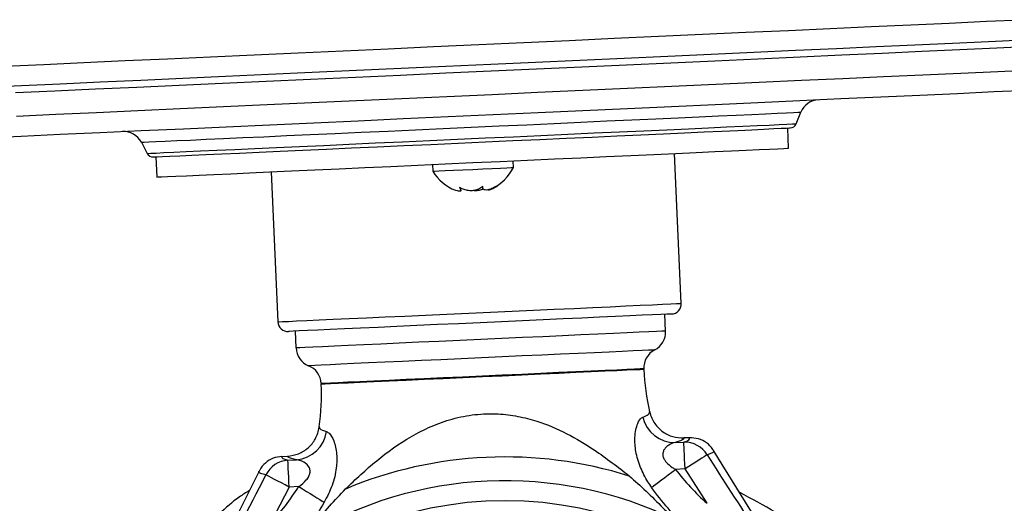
# Model space of a CAD drawing. Extents: x 0 to 8410, y 0 to 5940.
# Tile 39 of 212: x 1666 to 1812, y 3201 to 3273. Entities that reach past the tile are written whole.
import ezdxf

# ---------------------------------------------------------------- set-up
doc = ezdxf.new("R2010")
doc.units = 0
doc.header["$LTSCALE"] = 10
doc.layers.get('0').update_dxf_attribs({"linetype": 'CONTINUOUS'})

msp = doc.modelspace()

# ---------------------------------------------------------------- linework, layer by layer
at = {"color": 7, "linetype": 'CONTINUOUS'}
for p, q in [((1781.32, 3257.33), (1782.03, 3259.05)), ((1780.21, 3253.69), (1780.07, 3256.69)), ((1684.01, 3254.58), (1684.88, 3252.92)), ((1686.17, 3252.4), (1686.31, 3249.41)), ((1739.3, 3250.83), (1739.25, 3251.82)), ((1764.25, 3230.62), (1763.23, 3252.92)), ((1727.27, 3251.28), (1727.31, 3250.28)), ((1703.29, 3250.18), (1704.31, 3227.88)), ((1731.49, 3247.46), (1731.48, 3247.75)), ((1761.93, 3226.51), (1761.82, 3229.01)), ((1706.87, 3226.5), (1706.99, 3224)), ((1758.69, 3220.79), (1758.68, 3220.9)), ((1710.73, 3218.71), (1710.74, 3218.6)), ((1765.47, 3210.66), (1764.66, 3210.62)), ((1704.91, 3207.89), (1705.72, 3207.93)), ((1788.41, 3177.48), (1769.07, 3208.76)), ((1701.5, 3205.67), (1694.8, 3192.25))]:
    msp.add_line(p, q, dxfattribs=at)
at = {"color": 8, "linetype": 'CONTINUOUS'}
for p, q in [((1763.37, 3209.95), (1764.64, 3210)), ((1705.79, 3207.32), (1707.07, 3207.38)), ((1764.82, 3206.02), (1763.4, 3205.95)), ((1768.09, 3200.91), (1764.82, 3206.02)), ((1705.98, 3203.33), (1703.18, 3197.95)), ((1707.4, 3203.4), (1705.98, 3203.33))]:
    msp.add_line(p, q, dxfattribs=at)
at = {"color": 7, "linetype": 'CONTINUOUS', "flags": 128}
for points in [[(1663.68, 3265.89), (1669.49, 3266.16), (1675.47, 3266.43), (1681.6, 3266.71), (1687.87, 3267), (1694.26, 3267.29), (1700.75, 3267.58), (1707.33, 3267.89), (1713.98, 3268.19), (1720.68, 3268.49), (1727.41, 3268.8), (1734.15, 3269.11), (1740.88, 3269.42), (1747.6, 3269.72), (1754.27, 3270.03), (1760.89, 3270.33), (1767.43, 3270.63), (1773.87, 3270.92), (1780.21, 3271.21), (1786.41, 3271.5), (1792.47, 3271.77), (1798.36, 3272.04), (1804.08, 3272.3), (1809.61, 3272.56), (1814.93, 3272.8)], [(1660.64, 3262.75), (1666.21, 3263), (1671.96, 3263.27), (1677.88, 3263.54), (1683.95, 3263.81), (1690.16, 3264.1), (1696.49, 3264.39), (1702.91, 3264.68), (1709.42, 3264.98), (1716, 3265.28), (1722.62, 3265.58), (1729.27, 3265.88), (1735.93, 3266.19), (1742.58, 3266.49), (1749.2, 3266.79), (1755.77, 3267.09), (1762.28, 3267.39), (1768.71, 3267.68), (1775.04, 3267.97), (1781.25, 3268.26), (1787.32, 3268.53), (1793.24, 3268.8), (1798.99, 3269.07), (1804.56, 3269.32), (1809.92, 3269.57), (1815.07, 3269.8)], [(1665.29, 3261.96), (1671.15, 3262.22), (1677.17, 3262.5), (1683.34, 3262.78), (1689.64, 3263.07), (1696.06, 3263.36), (1702.57, 3263.66), (1709.17, 3263.96), (1715.83, 3264.26), (1722.54, 3264.57), (1729.27, 3264.88), (1736.02, 3265.19), (1742.75, 3265.49), (1749.46, 3265.8), (1756.12, 3266.1), (1762.71, 3266.4), (1769.23, 3266.7), (1775.65, 3267), (1781.95, 3267.28), (1788.12, 3267.56), (1794.14, 3267.84), (1799.99, 3268.11), (1805.67, 3268.37), (1811.14, 3268.62), (1816.41, 3268.86)], [(1660.55, 3255.24), (1666.15, 3255.49), (1671.94, 3255.76), (1677.89, 3256.03), (1684, 3256.31), (1690.25, 3256.59), (1696.61, 3256.88), (1703.08, 3257.18), (1709.63, 3257.48), (1716.24, 3257.78), (1722.9, 3258.09), (1729.59, 3258.39), (1736.29, 3258.7), (1742.98, 3259), (1749.64, 3259.31), (1756.25, 3259.61), (1762.8, 3259.91), (1769.27, 3260.2), (1775.63, 3260.49), (1781.88, 3260.78), (1787.99, 3261.06), (1793.94, 3261.33), (1799.73, 3261.59), (1805.33, 3261.85), (1810.73, 3262.1), (1815.91, 3262.33)], [(1685.81, 3252.39), (1685.91, 3252.39), (1686.34, 3252.41), (1687.13, 3252.45), (1688.25, 3252.5), (1689.71, 3252.57), (1691.49, 3252.65), (1693.57, 3252.74), (1695.95, 3252.85), (1698.6, 3252.97), (1701.51, 3253.1), (1704.66, 3253.25), (1708.01, 3253.4), (1711.55, 3253.56), (1715.25, 3253.73), (1719.08, 3253.91), (1723.02, 3254.09), (1727.03, 3254.27), (1731.09, 3254.45), (1735.16, 3254.64), (1739.21, 3254.83), (1743.23, 3255.01), (1747.16, 3255.19), (1750.99, 3255.36), (1754.69, 3255.53), (1758.23, 3255.69), (1761.59, 3255.85), (1764.73, 3255.99), (1767.64, 3256.12), (1770.3, 3256.24), (1772.67, 3256.35), (1774.76, 3256.45), (1776.54, 3256.53), (1777.99, 3256.6), (1779.12, 3256.65), (1779.9, 3256.68), (1780.34, 3256.7), (1780.44, 3256.71)], [(1733.26, 3251.55), (1737.35, 3251.74), (1741.41, 3251.92), (1745.41, 3252.11), (1749.32, 3252.28), (1753.1, 3252.46), (1756.74, 3252.62), (1760.19, 3252.78), (1763.44, 3252.93), (1766.46, 3253.07), (1769.23, 3253.19), (1771.72, 3253.31), (1773.92, 3253.41), (1775.81, 3253.49), (1777.38, 3253.57), (1778.61, 3253.62), (1779.5, 3253.66), (1780.03, 3253.69), (1780.21, 3253.69)], [(1686.31, 3249.41), (1686.49, 3249.42), (1687.02, 3249.44), (1687.91, 3249.48), (1689.14, 3249.54), (1690.71, 3249.61), (1692.6, 3249.69), (1694.8, 3249.79), (1697.29, 3249.91), (1700.06, 3250.03), (1703.08, 3250.17), (1706.33, 3250.32), (1709.78, 3250.48), (1713.42, 3250.64), (1717.2, 3250.82), (1721.11, 3251), (1725.11, 3251.18), (1729.17, 3251.36), (1733.26, 3251.55)], [(1727.31, 3250.28), (1727.32, 3250.28), (1727.59, 3250.29), (1728.22, 3250.32), (1729.17, 3250.36), (1730.38, 3250.42), (1731.77, 3250.48), (1733.26, 3250.55), (1734.75, 3250.62), (1736.15, 3250.68), (1737.37, 3250.74), (1738.34, 3250.78), (1738.99, 3250.81), (1739.28, 3250.82), (1739.3, 3250.83)], [(1762.82, 3229.05), (1762.82, 3229.05), (1762.64, 3229.05), (1762.1, 3229.02), (1761.22, 3228.98), (1760, 3228.93), (1758.45, 3228.86), (1756.61, 3228.77), (1754.48, 3228.67), (1752.1, 3228.57), (1749.49, 3228.45), (1746.7, 3228.32), (1743.75, 3228.18), (1740.68, 3228.04), (1737.53, 3227.9), (1734.35, 3227.75), (1731.16, 3227.61), (1728.01, 3227.47), (1724.94, 3227.33), (1721.99, 3227.19), (1719.2, 3227.06), (1716.6, 3226.94), (1714.21, 3226.84), (1712.09, 3226.74), (1710.24, 3226.65), (1708.7, 3226.58), (1707.47, 3226.53), (1706.59, 3226.49), (1706.05, 3226.46), (1705.88, 3226.45), (1705.88, 3226.45)]]:
    msp.add_lwpolyline(points, dxfattribs=at)
at = {"color": 8, "linetype": 'CONTINUOUS', "flags": 128}
for points in [[(1665.45, 3258.47), (1671.31, 3258.73), (1677.33, 3259.01), (1683.5, 3259.29), (1689.8, 3259.58), (1696.22, 3259.87), (1702.73, 3260.17), (1709.33, 3260.47), (1715.99, 3260.77), (1722.7, 3261.08), (1729.43, 3261.39), (1736.17, 3261.69), (1742.91, 3262), (1749.61, 3262.31), (1756.28, 3262.61), (1762.87, 3262.91), (1769.39, 3263.21), (1775.81, 3263.5), (1782.11, 3263.79), (1788.28, 3264.07), (1794.3, 3264.35), (1800.15, 3264.62), (1805.83, 3264.87), (1811.3, 3265.12), (1816.57, 3265.36)], [(1684.01, 3254.58), (1684.05, 3254.58), (1684.41, 3254.6), (1685.11, 3254.63), (1686.16, 3254.68), (1687.54, 3254.74), (1689.26, 3254.82), (1691.29, 3254.91), (1693.62, 3255.02), (1696.23, 3255.14), (1699.11, 3255.27), (1702.23, 3255.41), (1705.58, 3255.56), (1709.12, 3255.72), (1712.83, 3255.89), (1716.69, 3256.07), (1720.67, 3256.25), (1724.74, 3256.44), (1728.86, 3256.63), (1733.02, 3256.81), (1737.18, 3257), (1741.3, 3257.19), (1745.37, 3257.38), (1749.35, 3257.56), (1753.21, 3257.74), (1756.92, 3257.91), (1760.46, 3258.07), (1763.81, 3258.22), (1766.93, 3258.36), (1769.81, 3258.49), (1772.42, 3258.61), (1774.75, 3258.72), (1776.78, 3258.81), (1778.49, 3258.89), (1779.88, 3258.95), (1780.93, 3259), (1781.63, 3259.03), (1781.98, 3259.05), (1782.03, 3259.05)], [(1684.88, 3252.92), (1684.98, 3252.93), (1685.42, 3252.95), (1686.22, 3252.98), (1687.37, 3253.04), (1688.85, 3253.1), (1690.66, 3253.19), (1692.79, 3253.28), (1695.21, 3253.39), (1697.92, 3253.52), (1700.88, 3253.65), (1704.09, 3253.8), (1707.51, 3253.96), (1711.11, 3254.12), (1714.88, 3254.29), (1718.79, 3254.47), (1722.8, 3254.65), (1726.89, 3254.84), (1731.02, 3255.03), (1735.17, 3255.22), (1739.3, 3255.41), (1743.39, 3255.59), (1747.4, 3255.78), (1751.31, 3255.96), (1755.08, 3256.13), (1758.69, 3256.29), (1762.11, 3256.45), (1765.31, 3256.59), (1768.28, 3256.73), (1770.98, 3256.85), (1773.4, 3256.96), (1775.53, 3257.06), (1777.34, 3257.14), (1778.83, 3257.21), (1779.97, 3257.26), (1780.77, 3257.3), (1781.22, 3257.32), (1781.32, 3257.33)], [(1704.31, 3227.88), (1704.48, 3227.89), (1705.01, 3227.92), (1705.88, 3227.96), (1707.08, 3228.01), (1708.6, 3228.08), (1710.42, 3228.16), (1712.52, 3228.26), (1714.88, 3228.37), (1717.46, 3228.49), (1720.24, 3228.61), (1723.19, 3228.75), (1726.26, 3228.89), (1729.43, 3229.03), (1732.66, 3229.18), (1735.9, 3229.33), (1739.13, 3229.47), (1742.3, 3229.62), (1745.37, 3229.76), (1748.32, 3229.89), (1751.1, 3230.02), (1753.68, 3230.14), (1756.03, 3230.25), (1758.14, 3230.34), (1759.96, 3230.43), (1761.48, 3230.49), (1762.68, 3230.55), (1763.55, 3230.59), (1764.07, 3230.61), (1764.25, 3230.62), (1764.25, 3230.62)], [(1761.93, 3226.51), (1761.83, 3226.51), (1761.38, 3226.49), (1760.59, 3226.45), (1759.45, 3226.4), (1757.99, 3226.33), (1756.21, 3226.25), (1754.16, 3226.16), (1751.85, 3226.05), (1749.31, 3225.94), (1746.58, 3225.81), (1743.69, 3225.68), (1740.68, 3225.54), (1737.59, 3225.4), (1734.46, 3225.26)], [(1734.46, 3225.26), (1731.33, 3225.11), (1728.24, 3224.97), (1725.23, 3224.84), (1722.34, 3224.7), (1719.61, 3224.58), (1717.07, 3224.46), (1714.76, 3224.36), (1712.71, 3224.26), (1710.94, 3224.18), (1709.47, 3224.12), (1708.33, 3224.06), (1707.54, 3224.03), (1707.09, 3224.01), (1706.99, 3224)], [(1734.58, 3222.53), (1731.54, 3222.39), (1728.54, 3222.26), (1725.63, 3222.12), (1722.84, 3222), (1720.21, 3221.88), (1717.79, 3221.77), (1715.61, 3221.67), (1713.68, 3221.58), (1712.06, 3221.5), (1710.75, 3221.44), (1709.77, 3221.4), (1709.14, 3221.37), (1708.87, 3221.36), (1708.86, 3221.36)], [(1760.31, 3223.71), (1760.3, 3223.71), (1760.03, 3223.69), (1759.4, 3223.67), (1758.42, 3223.62), (1757.11, 3223.56), (1755.48, 3223.49), (1753.56, 3223.4), (1751.38, 3223.3), (1748.95, 3223.19), (1746.33, 3223.07), (1743.54, 3222.94), (1740.63, 3222.81), (1737.63, 3222.67), (1734.58, 3222.53)], [(1734.71, 3219.81), (1731.76, 3219.67), (1728.86, 3219.54), (1726.05, 3219.41), (1723.37, 3219.29), (1720.86, 3219.18), (1718.56, 3219.07), (1716.5, 3218.98), (1714.72, 3218.9), (1713.25, 3218.83), (1712.1, 3218.78), (1711.29, 3218.74), (1710.84, 3218.72), (1710.73, 3218.71)], [(1734.71, 3219.7), (1731.77, 3219.56), (1728.87, 3219.43), (1726.05, 3219.3), (1723.37, 3219.18), (1720.86, 3219.07), (1718.56, 3218.96), (1716.51, 3218.87), (1714.73, 3218.78), (1713.25, 3218.72), (1712.1, 3218.67), (1711.29, 3218.63), (1710.84, 3218.61), (1710.74, 3218.6)], [(1758.68, 3220.9), (1758.58, 3220.9), (1758.13, 3220.88), (1757.32, 3220.84), (1756.17, 3220.79), (1754.69, 3220.72), (1752.92, 3220.64), (1750.86, 3220.55), (1748.56, 3220.44), (1746.05, 3220.33), (1743.37, 3220.2), (1740.56, 3220.08), (1737.66, 3219.94), (1734.71, 3219.81)], [(1758.69, 3220.79), (1758.59, 3220.79), (1758.13, 3220.77), (1757.33, 3220.73), (1756.18, 3220.68), (1754.7, 3220.61), (1752.92, 3220.53), (1750.87, 3220.43), (1748.57, 3220.33), (1746.06, 3220.22), (1743.37, 3220.09), (1740.56, 3219.96), (1737.66, 3219.83), (1734.71, 3219.7)], [(1764.82, 3206.02), (1764.79, 3206.76), (1764.76, 3207.48), (1764.73, 3208.15), (1764.7, 3208.74), (1764.68, 3209.24), (1764.66, 3209.62), (1764.65, 3209.88), (1764.64, 3210)], [(1768.09, 3208.12), (1767.91, 3208), (1767.65, 3207.83), (1767.31, 3207.61), (1766.9, 3207.35), (1766.43, 3207.05), (1765.92, 3206.72), (1765.38, 3206.37), (1764.82, 3206.02)], [(1705.98, 3203.33), (1705.94, 3204.08), (1705.91, 3204.8), (1705.88, 3205.46), (1705.85, 3206.06), (1705.83, 3206.55), (1705.81, 3206.94), (1705.8, 3207.2), (1705.79, 3207.32)], [(1705.98, 3203.33), (1705.39, 3203.64), (1704.82, 3203.93), (1704.28, 3204.21), (1703.79, 3204.47), (1703.36, 3204.69), (1703, 3204.88), (1702.72, 3205.02), (1702.53, 3205.12)], [(1759.85, 3203.28), (1760.13, 3203.49), (1760.47, 3203.75), (1760.87, 3204.05), (1761.32, 3204.39), (1761.8, 3204.75), (1762.32, 3205.14), (1762.85, 3205.54), (1763.4, 3205.95)], [(1707.4, 3203.4), (1707.98, 3203.04), (1708.55, 3202.69), (1709.1, 3202.35), (1709.62, 3202.03), (1710.09, 3201.73), (1710.52, 3201.47), (1710.88, 3201.25), (1711.18, 3201.06)]]:
    msp.add_lwpolyline(points, dxfattribs=at)
at = {"color": 7, "linetype": 'CONTINUOUS'}
msp.add_circle((1738.06, 3146.34), 55, dxfattribs=at)
for centre, radius, start, end in [((1784.8, 3257.91), 3, 92.6143, 157.5766), ((1681.35, 3253.18), 3, 27.652, 92.6143), ((1780.39, 3257.71), 1, 272.6143, 337.5766), ((1685.76, 3253.39), 1, 207.652, 272.6143), ((1733.03, 3253.94), 7, 296.9939, 333.5646), ((1733.27, 3253.95), 7, 211.6641, 248.3407), ((1762.75, 3230.55), 1.5, 272.6143, 2.6143), ((1705.81, 3227.95), 1.5, 182.6143, 272.6143), ((1758.93, 3226.37), 3, 297.2386, 2.6143), ((1709.99, 3224.14), 3, 182.6143, 247.99), ((1761.68, 3221.04), 3, 117.2386, 182.6143), ((1707.74, 3218.58), 3, 2.6143, 67.99), ((1793.65, 3222.39), 35, 182.6143, 193.0253), ((1675.78, 3217.01), 35, 352.1983, 2.6143), ((1734.59, 3126.64), 85, 54.934, 63.1838)]:
    msp.add_arc(centre, radius, start, end, dxfattribs=at)
at = {"color": 8, "linetype": 'CONTINUOUS'}
for centre, radius, start, end in [((1763.34, 3214.9), 4.96, 193.9767, 270.2678), ((1706.64, 3212.32), 4.96, 274.9569, 351.256), ((1764.72, 3206.06), 3.95, 31.4121, 91.1592), ((1706.07, 3203.38), 3.95, 94.0699, 153.8158), ((1738.06, 3146.34), 61.46, 72.5199, 112.7087), ((1738.06, 3146.34), 57.93, 64.0566, 121.172)]:
    msp.add_arc(centre, radius, start, end, dxfattribs=at)
for start_param, end_param in [(6.039883, 6.331344), (3.093434, 3.384895)]:
    msp.add_ellipse((1735.19, 3209.17), major_axis=(30.32, 1.38), ratio=0.06998, start_param=start_param, end_param=end_param, dxfattribs=at)
at = {"color": 7, "linetype": 'CONTINUOUS'}
for points, knots in [([(1731.29, 3247.86), (1731.38, 3247.72), (1731.53, 3247.47), (1731.46, 3247.3), (1731.19, 3247.29), (1730.9, 3247.35), (1730.71, 3247.44), (1730.68, 3247.45)], [0, 0, 0, 0, 0.306331, 0.53075, 0.755705, 0.968876, 1, 1, 1, 1]), ([(1734.75, 3248.02), (1734.56, 3247.87), (1734.23, 3247.59), (1733.52, 3247.39), (1732.82, 3247.35), (1732.13, 3247.47), (1731.63, 3247.66), (1731.37, 3247.81), (1731.29, 3247.86)], [0, 0, 0, 0, 0.235554, 0.408136, 0.581129, 0.745063, 0.917166, 1, 1, 1, 1]), ([(1733.45, 3247.41), (1733.66, 3247.41), (1734.09, 3247.41), (1734.58, 3247.52), (1734.79, 3247.63), (1734.82, 3247.65)], [0, 0, 0, 0, 0.453853, 0.921769, 1, 1, 1, 1]), ([(1736.89, 3248.12), (1736.62, 3247.96), (1736.14, 3247.68), (1735.51, 3247.48), (1735.07, 3247.46), (1734.81, 3247.59), (1734.73, 3247.8), (1734.75, 3247.97), (1734.75, 3248.02)], [0, 0, 0, 0, 0.235569, 0.408151, 0.581143, 0.745073, 0.917182, 1, 1, 1, 1]), ([(1735.49, 3247.51), (1735.56, 3247.5), (1735.71, 3247.48), (1736.12, 3247.65), (1736.54, 3247.88), (1736.8, 3248.06), (1736.89, 3248.12)], [0, 0, 0, 0, 0.275175, 0.55885, 0.856695, 1, 1, 1, 1]), ([(1714.34, 3203.04), (1715.85, 3204.47), (1718.88, 3207.33), (1723.18, 3210.41), (1727.04, 3212.38), (1730.21, 3213.53), (1733.58, 3214.18), (1736.89, 3214.29), (1739.99, 3213.89), (1743.46, 3213), (1747.31, 3211.34), (1751.89, 3208.6), (1754.82, 3206.3), (1756.53, 3204.97)], [0, 0, 0, 0, 0.133807, 0.267173, 0.335395, 0.403507, 0.472517, 0.541484, 0.600886, 0.660352, 0.760767, 0.861491, 1, 1, 1, 1]), ([(1759.55, 3214.5), (1759.56, 3214.49), (1759.7, 3213.87), (1760.2, 3212.76), (1761.43, 3211.5), (1762.97, 3210.71), (1764.09, 3210.65), (1764.66, 3210.62)], [0, 0, 0, 0, 0.0049548, 0.2732278, 0.5156893, 0.7578374, 1, 1, 1, 1]), ([(1705.72, 3207.93), (1706.28, 3208.01), (1707.4, 3208.17), (1708.85, 3209.1), (1709.97, 3210.46), (1710.36, 3211.62), (1710.45, 3212.25), (1710.45, 3212.26)], [0, 0, 0, 0, 0.242161, 0.484307, 0.726775, 0.995043, 1, 1, 1, 1]), ([(1769.07, 3208.76), (1769.06, 3208.76), (1769.03, 3208.82), (1768.74, 3209.26), (1768.06, 3209.95), (1766.83, 3210.58), (1765.92, 3210.63), (1765.47, 3210.66)], [0, 0, 0, 0, 0.007898, 0.048674, 0.36618, 0.68308, 1, 1, 1, 1]), ([(1704.91, 3207.89), (1704.46, 3207.83), (1703.56, 3207.7), (1702.4, 3206.95), (1701.78, 3206.2), (1701.53, 3205.74), (1701.5, 3205.68), (1701.5, 3205.67)], [0, 0, 0, 0, 0.316917, 0.633823, 0.951336, 0.992111, 1, 1, 1, 1]), ([(1756.53, 3204.97), (1757.36, 3204.24), (1759.06, 3202.76), (1761.29, 3200.44), (1762.78, 3199.03), (1763.41, 3198.43)], [0, 0, 0, 0, 0.360807, 0.731172, 1, 1, 1, 1]), ([(1700.07, 3202.8), (1699.55, 3202.49), (1697.95, 3201.5), (1695.59, 3199.37), (1692.86, 3196.6), (1690.38, 3193.52), (1688.99, 3191.25), (1688.29, 3190.12)], [0, 0, 0, 0, 0.103666, 0.323405, 0.543142, 0.771573, 1, 1, 1, 1]), ([(1708.08, 3195.9), (1708.62, 3196.53), (1709.95, 3198.04), (1711.96, 3200.55), (1713.54, 3202.2), (1714.34, 3203.04)], [0, 0, 0, 0, 0.2572696, 0.6246039, 1, 1, 1, 1])]:
    msp.add_open_spline(points, degree=3, knots=knots, dxfattribs=at)
at = {"color": 8, "linetype": 'CONTINUOUS'}
for points, knots in [([(1758.53, 3213.71), (1758.85, 3213.84), (1759.49, 3214.12), (1759.53, 3214.37), (1759.55, 3214.5)], [0, 0, 0, 0, 0.493946, 1, 1, 1, 1]), ([(1759.85, 3203.28), (1759.66, 3203.55), (1759.02, 3204.5), (1758.11, 3206.28), (1757.43, 3208.57), (1757.31, 3210.49), (1757.49, 3211.88), (1757.82, 3212.96), (1758.2, 3213.55), (1758.47, 3213.68), (1758.53, 3213.71)], [0, 0, 0, 0, 0.067418, 0.237297, 0.41874, 0.587414, 0.696348, 0.805162, 0.955305, 1, 1, 1, 1]), ([(1710.45, 3212.26), (1710.46, 3212.18), (1710.49, 3211.93), (1711.12, 3211.71), (1711.54, 3211.56)], [0, 0, 0, 0, 0.320375, 1, 1, 1, 1]), ([(1711.54, 3211.56), (1711.67, 3211.5), (1712.05, 3211.31), (1712.67, 3210.23), (1713.1, 3208.37), (1713.05, 3206.05), (1712.46, 3203.55), (1711.61, 3201.89), (1711.18, 3201.06)], [0, 0, 0, 0, 0.091729, 0.262744, 0.449801, 0.612403, 0.806951, 1, 1, 1, 1]), ([(1763.37, 3209.95), (1763.04, 3209.85), (1762.51, 3209.71), (1761.92, 3209.2), (1761.61, 3208.74), (1761.5, 3208.33), (1761.53, 3207.87), (1761.69, 3207.44), (1762.14, 3206.84), (1762.73, 3206.36), (1763.24, 3206.05), (1763.4, 3205.95)], [0, 0, 0, 0, 0.235253, 0.377739, 0.460397, 0.550747, 0.602173, 0.689712, 0.75327, 0.923128, 1, 1, 1, 1]), ([(1764.66, 3210.62), (1764.61, 3210.51), (1764.51, 3210.3), (1763.75, 3210.07), (1763.37, 3209.95)], [0, 0, 0, 0, 0.494359, 1, 1, 1, 1]), ([(1707.07, 3207.38), (1706.55, 3207.49), (1705.82, 3207.66), (1705.75, 3207.87), (1705.72, 3207.93)], [0, 0, 0, 0, 0.706063, 1, 1, 1, 1]), ([(1769.07, 3208.76), (1769.07, 3208.67), (1769.08, 3208.5), (1768.62, 3208.28), (1768.2, 3208.15), (1768.09, 3208.12)], [0, 0, 0, 0, 0.4188053, 0.8435693, 1, 1, 1, 1]), ([(1768.09, 3208.12), (1770.49, 3204.38), (1777.05, 3194.19), (1783.51, 3183.94), (1787.6, 3177.44)], [0, 0, 0, 0, 0.366293, 1, 1, 1, 1]), ([(1707.4, 3203.4), (1707.8, 3203.7), (1708.39, 3204.16), (1708.9, 3204.89), (1709.09, 3205.42), (1709.09, 3205.84), (1708.93, 3206.36), (1708.66, 3206.67), (1708.16, 3207.06), (1707.66, 3207.3), (1707.23, 3207.36), (1707.07, 3207.38)], [0, 0, 0, 0, 0.2056143, 0.3065996, 0.3729387, 0.4561497, 0.5061725, 0.6611805, 0.6885522, 0.8871094, 1, 1, 1, 1]), ([(1685.9, 3172.8), (1688.86, 3178.63), (1694.36, 3189.43), (1699.96, 3200.18), (1702.53, 3205.12)], [0, 0, 0, 0, 0.53991, 1, 1, 1, 1]), ([(1702.53, 3205.12), (1702.25, 3205.19), (1701.67, 3205.33), (1701.46, 3205.52), (1701.49, 3205.64), (1701.5, 3205.67)], [0, 0, 0, 0, 0.418805, 0.843569, 1, 1, 1, 1]), ([(1763.4, 3205.95), (1764.11, 3205.06), (1765.55, 3203.25), (1767.24, 3201.69), (1768.09, 3200.91)], [0, 0, 0, 0, 0.4972872, 1, 1, 1, 1]), ([(1703.18, 3197.95), (1703.95, 3198.8), (1705.5, 3200.5), (1706.77, 3202.43), (1707.4, 3203.4)], [0, 0, 0, 0, 0.497359, 1, 1, 1, 1]), ([(1765.01, 3197.38), (1764.08, 3198.29), (1762.2, 3200.12), (1760.63, 3202.22), (1759.85, 3203.28)], [0, 0, 0, 0, 0.497149, 1, 1, 1, 1]), ([(1711.18, 3201.06), (1710.5, 3199.95), (1709.14, 3197.71), (1707.44, 3195.72), (1706.58, 3194.72)], [0, 0, 0, 0, 0.4971, 1, 1, 1, 1])]:
    msp.add_open_spline(points, degree=3, knots=knots, dxfattribs=at)

doc.saveas('drawing.dxf')
